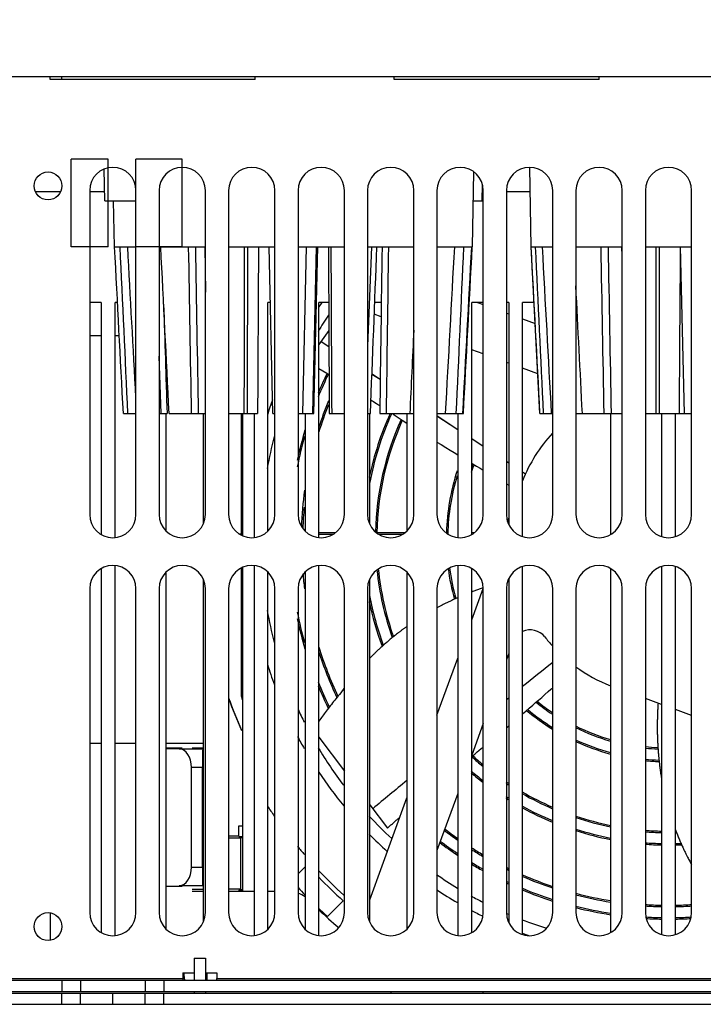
# Model space of a CAD drawing. Header units: millimetres. Extents: x 1117 to 38156, y -1945 to 7303.
# Tile 92 of 256: x 3371 to 3445, y 1123 to 1229. Entities that reach past the tile are written whole.
import ezdxf

# ---------------------------------------------------------------- set-up
doc = ezdxf.new("R2010")
doc.units = ezdxf.units.MM
doc.styles.get("Standard").update_dxf_attribs({"font": 'arial.ttf'})
doc.dimstyles.new('DIMSTYLE_1', dxfattribs={"dimtxt": 4.2, "dimasz": 3.6, "dimexe": 2.5, "dimexo": 0, "dimgap": 1.05, "dimtad": 1, "dimdsep": 46, "dimtxsty": 'Standard', "dimblk": '_FILLED', "dimblk1": '_FILLED', "dimblk2": '_FILLED', "dimcen": 0.09, "dimazin": 2, "dimtp": 0.01, "dimtm": 0.01, "dimtfac": 1, "dimtofl": 0, "dimtmove": 0, "dimatfit": 3, "dimldrblk": '_FILLED', "dimfxl": 0, "dimtolj": 1, "dimarcsym": 0})

# ---------------------------------------------------------------- blocks, each defined once
blk = doc.blocks.new('_FILLED')
at = {"color": 0, "linetype": 'ByBlock'}
blk.add_solid([(0, 0), (-1, 0.167), (-1, -0.167)], dxfattribs=at)
blk = doc.blocks.new('*D31')
at = {"color": 0, "linetype": 'Continuous', "lineweight": -2}
for p, q in [((3474.95, 1332.76), (3306.72, 1332.76)), ((3309.22, 1329.16), (3309.22, 1126.63)), ((3367.64, 1123.03), (3306.72, 1123.03))]:
    blk.add_line(p, q, dxfattribs=at)
at = {"layer": 'Defpoints', "color": 0, "linetype": 'Continuous'}
for p in [(3474.95, 1332.76), (3309.22, 1123.03), (3367.64, 1123.03)]:
    blk.add_point(p, dxfattribs=at)
at = {"color": 0, "linetype": 'Continuous', "lineweight": -2, "xscale": 3.6, "yscale": 3.6, "zscale": 3.6}
for p, rotation in [((3309.22, 1332.76), 90), ((3309.22, 1123.03), 270)]:
    blk.add_blockref('_FILLED', p, dxfattribs=dict(at, rotation=rotation))
at = {"color": 0, "linetype": 'Continuous', "insert": (3294.84, 1203.74), "char_height": 10, "width": 18.5063, "attachment_point": 2, "rotation": 90, "line_spacing_factor": 0.9}
blk.add_mtext('\\A1;209.74', dxfattribs=at)

msp = doc.modelspace()

# ---------------------------------------------------------------- linework, layer by layer
at = {"linetype": 'Continuous'}
for p, q in [((3369.744, 1223.227), (3512.744, 1223.227)), ((3374.494, 1222.927), (3374.494, 1223.227)), ((3375.751, 1222.927), (3375.745, 1223.227)), ((3396.619, 1222.927), (3396.619, 1223.227)), ((3411.619, 1222.927), (3411.619, 1223.227)), ((3433.744, 1222.927), (3433.744, 1223.227)), ((3396.619, 1222.927), (3374.494, 1222.927)), ((3433.744, 1222.927), (3411.619, 1222.927)), ((3376.744, 1204.827), (3376.744, 1214.327)), ((3380.744, 1214.327), (3376.744, 1214.327)), ((3380.744, 1204.827), (3380.744, 1214.327)), ((3383.744, 1204.827), (3383.744, 1214.327)), ((3388.744, 1214.327), (3383.744, 1214.327)), ((3388.744, 1204.827), (3388.744, 1214.327)), ((3380.366, 1209.827), (3380.306, 1213.222)), ((3420.069, 1204.827), (3420.21, 1212.926)), ((3426.418, 1204.827), (3426.268, 1213.428)), ((3421.121, 1209.827), (3421.152, 1211.59)), ((3372.884, 1210.827), (3375.603, 1210.827)), ((3378.744, 1210.927), (3378.744, 1175.927)), ((3378.744, 1210.827), (3380.348, 1210.827)), ((3383.744, 1175.927), (3383.744, 1210.927)), ((3386.244, 1210.927), (3386.244, 1175.927)), ((3391.244, 1175.927), (3391.244, 1210.927)), ((3393.744, 1210.927), (3393.744, 1175.927)), ((3398.744, 1175.927), (3398.744, 1210.927)), ((3401.244, 1210.927), (3401.244, 1175.927)), ((3406.244, 1175.927), (3406.244, 1210.927)), ((3408.744, 1210.927), (3408.744, 1175.927)), ((3413.744, 1175.927), (3413.744, 1210.927)), ((3416.244, 1210.927), (3416.244, 1175.927)), ((3421.139, 1210.827), (3421.244, 1210.827)), ((3421.244, 1175.927), (3421.244, 1210.927)), ((3423.744, 1210.927), (3423.744, 1175.927)), ((3423.744, 1210.827), (3426.313, 1210.827)), ((3428.744, 1175.927), (3428.744, 1210.927)), ((3431.244, 1210.927), (3431.244, 1175.927)), ((3436.244, 1175.927), (3436.244, 1210.927)), ((3438.744, 1210.927), (3438.744, 1175.927)), ((3443.744, 1175.927), (3443.744, 1210.927)), ((3380.366, 1209.827), (3383.744, 1209.827)), ((3381.418, 1204.827), (3381.331, 1209.827)), ((3420.156, 1209.827), (3421.121, 1209.827)), ((3380.744, 1204.827), (3376.744, 1204.827)), ((3381.418, 1204.827), (3383.744, 1204.827)), ((3388.744, 1204.827), (3383.744, 1204.827)), ((3386.244, 1204.827), (3391.244, 1204.827)), ((3391.176, 1204.827), (3391.244, 1199.949)), ((3393.744, 1204.827), (3398.744, 1204.827)), ((3398.538, 1186.827), (3398.113, 1204.827)), ((3401.244, 1204.827), (3406.244, 1204.827)), ((3402.105, 1204.827), (3401.741, 1186.827)), ((3403.215, 1204.827), (3402.79, 1186.827)), ((3402.949, 1186.827), (3403.374, 1204.827)), ((3408.744, 1204.827), (3413.744, 1204.827)), ((3409.164, 1204.827), (3408.744, 1194.103)), ((3416.244, 1204.827), (3420.069, 1204.827)), ((3426.418, 1204.827), (3428.744, 1204.827)), ((3427.361, 1186.827), (3426.418, 1204.827)), ((3431.244, 1204.827), (3436.244, 1204.827)), ((3436.244, 1203.831), (3436.203, 1204.827)), ((3436.244, 1203.831), (3436.203, 1204.827)), ((3438.744, 1204.827), (3443.744, 1204.827)), ((3442.979, 1186.827), (3442.527, 1204.827)), ((3379.994, 1198.827), (3378.744, 1198.827)), ((3379.994, 1198.827), (3379.994, 1173.762)), ((3381.494, 1173.46), (3381.494, 1198.827)), ((3381.75, 1198.827), (3381.494, 1198.827)), ((3397.994, 1174.146), (3397.994, 1198.827)), ((3398.255, 1198.827), (3397.994, 1198.827)), ((3403.494, 1173.46), (3403.494, 1198.827)), ((3404.551, 1198.827), (3403.494, 1198.827)), ((3410.228, 1198.827), (3409.528, 1198.827)), ((3419.994, 1173.762), (3419.994, 1198.827)), ((3421.244, 1198.827), (3419.994, 1198.827)), ((3420.613, 1198.827), (3421.244, 1198.598)), ((3423.994, 1198.827), (3423.744, 1198.827)), ((3423.994, 1198.827), (3423.994, 1174.882)), ((3426.733, 1198.827), (3425.494, 1198.827)), ((3425.494, 1173.555), (3425.494, 1198.827)), ((3410.207, 1197.294), (3409.479, 1197.559)), ((3423.744, 1197.688), (3423.994, 1197.597)), ((3425.494, 1197.051), (3426.852, 1196.556)), ((3404.566, 1195.815), (3403.494, 1194.283)), ((3379.994, 1195.227), (3378.744, 1195.227)), ((3381.942, 1195.227), (3381.494, 1195.227)), ((3403.726, 1194.614), (3404.577, 1194.075)), ((3403.726, 1194.614), (3404.575, 1194.072)), ((3386.994, 1190.278), (3386.994, 1193.411)), ((3421.244, 1193.277), (3419.994, 1193.732)), ((3386.456, 1186.827), (3386.244, 1193.03)), ((3423.994, 1192.276), (3423.744, 1192.367)), ((3403.494, 1191.705), (3403.908, 1191.458)), ((3403.908, 1191.458), (3404.363, 1191.186)), ((3427.136, 1191.132), (3425.494, 1191.73)), ((3409.225, 1191.105), (3410.112, 1190.539)), ((3409.228, 1191.11), (3410.114, 1190.542)), ((3409.116, 1188.306), (3409.261, 1188.214)), ((3409.261, 1188.214), (3409.398, 1188.126)), ((3409.398, 1188.126), (3409.551, 1188.027)), ((3409.551, 1188.027), (3409.706, 1187.927)), ((3409.706, 1187.927), (3409.94, 1187.776)), ((3409.94, 1187.776), (3410.073, 1187.69)), ((3382.389, 1186.827), (3383.744, 1186.827)), ((3386.244, 1186.827), (3387.102, 1186.827)), ((3386.994, 1174.146), (3386.994, 1186.827)), ((3387.324, 1186.827), (3391.244, 1186.827)), ((3390.994, 1186.827), (3390.994, 1174.882)), ((3393.744, 1186.827), (3396.875, 1186.827)), ((3395.086, 1186.827), (3395.086, 1173.82)), ((3395.244, 1186.827), (3395.244, 1173.659)), ((3396.494, 1186.827), (3396.494, 1173.46)), ((3398.538, 1186.827), (3398.744, 1186.827)), ((3401.244, 1186.827), (3402.949, 1186.827)), ((3401.994, 1186.827), (3401.994, 1174.146)), ((3404.612, 1186.827), (3406.244, 1186.827)), ((3408.744, 1186.827), (3409.058, 1186.827)), ((3408.994, 1174.882), (3408.994, 1186.827)), ((3410.061, 1186.827), (3413.744, 1186.827)), ((3411.502, 1186.764), (3411.634, 1186.679)), ((3411.634, 1186.679), (3411.934, 1186.485)), ((3411.934, 1186.485), (3412.487, 1186.13)), ((3412.487, 1186.13), (3412.994, 1185.805)), ((3412.994, 1186.827), (3412.994, 1174.146)), ((3416.244, 1186.827), (3419.099, 1186.827)), ((3416.247, 1186.583), (3418.494, 1185.121)), ((3418.494, 1186.827), (3418.494, 1173.46)), ((3427.361, 1186.827), (3428.744, 1186.827)), ((3431.244, 1186.827), (3436.244, 1186.827)), ((3434.994, 1186.827), (3434.994, 1173.762)), ((3438.744, 1186.827), (3443.744, 1186.827)), ((3440.494, 1186.827), (3440.494, 1173.555)), ((3441.994, 1173.555), (3441.994, 1186.827)), ((3416.244, 1183.756), (3416.693, 1183.477)), ((3419.994, 1184.136), (3421.244, 1183.315)), ((3419.996, 1184.14), (3421.247, 1183.321)), ((3416.693, 1183.477), (3417.183, 1183.174)), ((3417.183, 1183.174), (3417.652, 1182.886)), ((3417.652, 1182.886), (3418.089, 1182.618)), ((3418.089, 1182.618), (3418.494, 1182.371)), ((3423.744, 1181.674), (3423.994, 1181.51)), ((3423.747, 1181.679), (3423.996, 1181.514)), ((3419.994, 1181.463), (3420.144, 1181.373)), ((3420.144, 1181.373), (3420.514, 1181.151)), ((3420.514, 1181.151), (3420.899, 1180.921)), ((3420.899, 1180.921), (3421.244, 1180.716)), ((3425.494, 1180.526), (3425.797, 1180.326)), ((3425.494, 1180.525), (3425.797, 1180.326)), ((3423.744, 1179.243), (3423.994, 1179.097)), ((3423.866, 1175.189), (3423.994, 1175.538)), ((3395.244, 1173.82), (3394.918, 1173.82)), ((3395.086, 1173.82), (3395.244, 1173.977)), ((3395.134, 1173.715), (3395.109, 1173.715)), ((3395.134, 1173.715), (3395.244, 1173.77)), ((3403.494, 1173.977), (3405.274, 1173.977)), ((3403.494, 1173.82), (3405.069, 1173.82)), ((3409.752, 1173.977), (3409.735, 1173.96)), ((3409.752, 1173.977), (3412.774, 1173.977)), ((3409.918, 1173.82), (3412.569, 1173.82)), ((3417.213, 1173.977), (3417.255, 1173.977)), ((3419.994, 1173.977), (3420.274, 1173.977)), ((3419.994, 1173.82), (3420.069, 1173.82)), ((3379.994, 1170.092), (3379.994, 1130.762)), ((3381.494, 1130.46), (3381.494, 1170.394)), ((3395.086, 1170.13), (3395.086, 1156.317)), ((3395.244, 1170.196), (3395.244, 1135.227)), ((3396.494, 1170.394), (3396.494, 1130.46)), ((3403.494, 1130.46), (3403.494, 1170.394)), ((3418.494, 1170.394), (3418.494, 1130.46)), ((3419.994, 1130.762), (3419.994, 1170.092)), ((3425.494, 1130.555), (3425.494, 1170.299)), ((3434.994, 1170.092), (3434.994, 1130.762)), ((3440.494, 1170.299), (3440.494, 1130.555)), ((3441.994, 1130.555), (3441.994, 1170.299)), ((3386.994, 1131.146), (3386.994, 1169.709)), ((3390.994, 1168.972), (3390.994, 1131.882)), ((3397.994, 1131.146), (3397.994, 1169.709)), ((3401.994, 1169.709), (3401.994, 1131.146)), ((3408.994, 1131.882), (3408.994, 1168.972)), ((3412.994, 1169.709), (3412.994, 1131.146)), ((3423.994, 1168.972), (3423.994, 1131.882)), ((3378.744, 1167.927), (3378.744, 1132.927)), ((3383.744, 1132.927), (3383.744, 1167.927)), ((3386.244, 1167.927), (3386.244, 1132.927)), ((3391.244, 1132.927), (3391.244, 1167.927)), ((3393.744, 1167.927), (3393.744, 1132.927)), ((3398.744, 1132.927), (3398.744, 1167.927)), ((3401.244, 1167.927), (3401.244, 1132.927)), ((3406.244, 1132.927), (3406.244, 1167.927)), ((3408.744, 1167.927), (3408.744, 1132.927)), ((3413.744, 1132.927), (3413.744, 1167.927)), ((3416.244, 1167.927), (3416.244, 1132.927)), ((3419.994, 1164.548), (3421.226, 1167.934)), ((3421.126, 1167.964), (3421.022, 1167.928)), ((3421.234, 1168.001), (3421.126, 1167.964)), ((3421.244, 1132.927), (3421.244, 1167.927)), ((3423.744, 1167.927), (3423.744, 1132.927)), ((3428.744, 1132.927), (3428.744, 1167.927)), ((3431.244, 1167.927), (3431.244, 1132.927)), ((3436.244, 1132.927), (3436.244, 1167.927)), ((3438.744, 1167.927), (3438.744, 1132.927)), ((3443.744, 1132.927), (3443.744, 1167.927)), ((3418.494, 1166.943), (3418.374, 1166.891)), ((3412.994, 1163.838), (3412.91, 1163.778)), ((3411.202, 1162.454), (3411.111, 1162.379)), ((3411.293, 1162.53), (3411.202, 1162.454)), ((3411.385, 1162.607), (3411.293, 1162.53)), ((3411.479, 1162.683), (3411.385, 1162.607)), ((3411.574, 1162.76), (3411.479, 1162.683)), ((3411.669, 1162.837), (3411.574, 1162.76)), ((3411.767, 1162.915), (3411.669, 1162.837)), ((3411.865, 1162.992), (3411.767, 1162.915)), ((3411.964, 1163.07), (3411.865, 1162.992)), ((3409.97, 1161.365), (3409.897, 1161.297)), ((3410.044, 1161.434), (3409.97, 1161.365)), ((3410.119, 1161.503), (3410.044, 1161.434)), ((3410.195, 1161.574), (3410.119, 1161.503)), ((3410.273, 1161.644), (3410.195, 1161.574)), ((3410.351, 1161.716), (3410.273, 1161.644)), ((3410.431, 1161.787), (3410.351, 1161.716)), ((3410.512, 1161.86), (3410.431, 1161.787)), ((3410.594, 1161.933), (3410.512, 1161.86)), ((3410.678, 1162.006), (3410.594, 1161.933)), ((3410.762, 1162.08), (3410.678, 1162.006)), ((3410.848, 1162.154), (3410.762, 1162.08)), ((3410.934, 1162.228), (3410.848, 1162.154)), ((3411.022, 1162.303), (3410.934, 1162.228)), ((3411.111, 1162.379), (3411.022, 1162.303)), ((3409.072, 1160.489), (3408.994, 1160.409)), ((3409.163, 1160.581), (3409.072, 1160.489)), ((3409.256, 1160.675), (3409.163, 1160.581)), ((3409.352, 1160.77), (3409.256, 1160.675)), ((3409.416, 1160.834), (3409.352, 1160.77)), ((3409.482, 1160.898), (3409.416, 1160.834)), ((3409.549, 1160.963), (3409.482, 1160.898)), ((3409.616, 1161.029), (3409.549, 1160.963)), ((3409.685, 1161.095), (3409.616, 1161.029)), ((3409.754, 1161.161), (3409.685, 1161.095)), ((3409.825, 1161.229), (3409.754, 1161.161)), ((3409.897, 1161.297), (3409.825, 1161.229)), ((3416.244, 1154.245), (3418.494, 1160.427)), ((3423.994, 1160.919), (3423.744, 1160.232)), ((3406.229, 1157.159), (3406.096, 1156.98)), ((3406.244, 1157.179), (3406.229, 1157.159)), ((3428.542, 1157.049), (3428.744, 1157.227)), ((3395.086, 1156.317), (3395.244, 1156.345)), ((3405.332, 1156.034), (3405.2, 1155.872)), ((3405.461, 1156.19), (3405.332, 1156.034)), ((3405.585, 1156.34), (3405.461, 1156.19)), ((3405.721, 1156.502), (3405.585, 1156.34)), ((3405.863, 1156.67), (3405.721, 1156.502)), ((3405.904, 1156.718), (3405.872, 1156.68)), ((3405.887, 1156.699), (3405.88, 1156.689)), ((3405.905, 1156.722), (3405.887, 1156.699)), ((3405.933, 1156.761), (3405.905, 1156.722)), ((3406.017, 1156.873), (3405.933, 1156.761)), ((3406.039, 1156.903), (3406.017, 1156.873)), ((3406.096, 1156.98), (3406.073, 1156.949)), ((3423.741, 1155.943), (3423.991, 1156.144)), ((3423.744, 1155.941), (3423.994, 1156.141)), ((3427.219, 1155.889), (3427.553, 1156.181)), ((3427.553, 1156.181), (3427.901, 1156.485)), ((3427.901, 1156.485), (3428.262, 1156.802)), ((3428.262, 1156.802), (3428.542, 1157.049)), ((3440.494, 1155.409), (3438.744, 1156.046)), ((3404.516, 1155.002), (3404.394, 1154.843)), ((3404.633, 1155.154), (3404.516, 1155.002)), ((3404.745, 1155.299), (3404.633, 1155.154)), ((3404.837, 1155.416), (3404.745, 1155.299)), ((3404.961, 1155.573), (3404.837, 1155.416)), ((3405.082, 1155.725), (3404.961, 1155.573)), ((3405.2, 1155.872), (3405.082, 1155.725)), ((3425.848, 1154.701), (3426.21, 1155.013)), ((3426.21, 1155.013), (3426.586, 1155.338)), ((3426.586, 1155.338), (3426.897, 1155.609)), ((3426.897, 1155.609), (3427.219, 1155.889)), ((3440.117, 1155.546), (3440.108, 1155.413)), ((3403.786, 1154.022), (3403.689, 1153.886)), ((3403.882, 1154.155), (3403.786, 1154.022)), ((3403.976, 1154.283), (3403.882, 1154.155)), ((3404.069, 1154.408), (3403.976, 1154.283)), ((3404.181, 1154.559), (3404.069, 1154.408)), ((3404.289, 1154.704), (3404.181, 1154.559)), ((3404.394, 1154.843), (3404.289, 1154.704)), ((3425.494, 1154.396), (3425.848, 1154.701)), ((3443.744, 1154.226), (3441.994, 1154.863)), ((3403.589, 1153.747), (3403.494, 1153.611)), ((3403.689, 1153.886), (3403.589, 1153.747)), ((3421.244, 1153.363), (3419.994, 1149.929)), ((3423.744, 1152.906), (3423.994, 1153.117)), ((3403.494, 1151.873), (3406.244, 1148.223)), ((3378.744, 1151.227), (3379.994, 1151.227)), ((3381.494, 1151.227), (3383.744, 1151.227)), ((3386.994, 1151.227), (3390.994, 1151.227)), ((3387.946, 1150.699), (3387.146, 1150.699)), ((3387.146, 1150.699), (3387.146, 1150.69)), ((3388.746, 1150.704), (3387.946, 1150.704)), ((3387.946, 1150.704), (3387.946, 1150.699)), ((3389.794, 1150.727), (3390.994, 1150.727)), ((3421.031, 1150.641), (3421.244, 1150.817)), ((3387.146, 1150.69), (3386.994, 1150.69)), ((3386.994, 1150.656), (3388.41, 1150.62)), ((3388.41, 1150.62), (3390.951, 1150.62)), ((3390.994, 1150.673), (3390.951, 1150.62)), ((3419.994, 1149.789), (3420.086, 1149.865)), ((3420.086, 1149.865), (3420.218, 1149.973)), ((3420.218, 1149.973), (3420.318, 1150.055)), ((3420.318, 1150.055), (3420.454, 1150.167)), ((3420.454, 1150.167), (3420.593, 1150.281)), ((3420.593, 1150.281), (3420.77, 1150.427)), ((3420.77, 1150.427), (3421.031, 1150.641)), ((3390.924, 1148.62), (3389.746, 1148.62)), ((3389.746, 1137.834), (3389.746, 1148.62)), ((3390.924, 1137.834), (3390.924, 1148.62)), ((3418.494, 1145.808), (3416.244, 1139.626)), ((3408.994, 1134.326), (3412.994, 1145.316)), ((3408.994, 1144.574), (3410.89, 1142.057)), ((3394.844, 1142.318), (3395.244, 1142.318)), ((3394.844, 1141.136), (3394.844, 1142.318)), ((3410.983, 1142.138), (3411.057, 1142.204)), ((3411.278, 1142.398), (3411.351, 1142.462)), ((3411.46, 1142.557), (3411.532, 1142.62)), ((3411.851, 1142.9), (3411.921, 1142.962)), ((3393.744, 1141.227), (3394.844, 1141.227)), ((3394.844, 1141.136), (3395.244, 1141.136)), ((3441.994, 1141.87), (3442.03, 1141.775)), ((3442.03, 1141.775), (3442.074, 1141.661)), ((3442.074, 1141.661), (3442.118, 1141.548)), ((3442.118, 1141.548), (3442.162, 1141.437)), ((3442.162, 1141.437), (3442.206, 1141.326)), ((3442.206, 1141.326), (3442.25, 1141.217)), ((3442.25, 1141.217), (3442.294, 1141.109)), ((3393.744, 1141), (3395.044, 1141)), ((3395.244, 1141.011), (3395.044, 1141)), ((3395.044, 1141), (3395.044, 1135.454)), ((3442.294, 1141.109), (3442.338, 1141.003)), ((3442.338, 1141.003), (3442.382, 1140.897)), ((3442.382, 1140.897), (3442.426, 1140.793)), ((3442.426, 1140.793), (3442.47, 1140.69)), ((3442.47, 1140.69), (3442.514, 1140.588)), ((3442.514, 1140.588), (3442.558, 1140.487)), ((3442.558, 1140.487), (3442.602, 1140.388)), ((3442.602, 1140.388), (3442.645, 1140.29)), ((3442.645, 1140.29), (3442.689, 1140.193)), ((3442.689, 1140.193), (3442.732, 1140.097)), ((3442.732, 1140.097), (3442.775, 1140.003)), ((3442.775, 1140.003), (3442.818, 1139.91)), ((3442.818, 1139.91), (3442.861, 1139.818)), ((3442.861, 1139.818), (3442.904, 1139.728)), ((3442.904, 1139.728), (3442.946, 1139.639)), ((3442.946, 1139.639), (3442.988, 1139.551)), ((3442.988, 1139.551), (3443.03, 1139.464)), ((3443.03, 1139.464), (3443.072, 1139.378)), ((3443.072, 1139.378), (3443.113, 1139.294)), ((3443.113, 1139.294), (3443.154, 1139.21)), ((3443.154, 1139.21), (3443.195, 1139.128)), ((3443.195, 1139.128), (3443.236, 1139.046)), ((3443.236, 1139.046), (3443.297, 1138.927)), ((3443.297, 1138.927), (3443.357, 1138.809)), ((3443.357, 1138.809), (3443.417, 1138.694)), ((3443.417, 1138.694), (3443.476, 1138.581)), ((3443.476, 1138.581), (3443.534, 1138.471)), ((3443.534, 1138.471), (3443.592, 1138.363)), ((3443.592, 1138.363), (3443.649, 1138.257)), ((3443.649, 1138.257), (3443.705, 1138.153)), ((3443.705, 1138.153), (3443.744, 1138.083)), ((3389.746, 1137.834), (3390.924, 1137.834)), ((3401.994, 1137.866), (3401.244, 1137.116)), ((3386.994, 1135.798), (3388.41, 1135.834)), ((3390.951, 1135.834), (3388.41, 1135.834)), ((3390.994, 1135.781), (3390.951, 1135.834)), ((3387.146, 1135.764), (3386.994, 1135.764)), ((3387.146, 1135.755), (3387.146, 1135.764)), ((3387.946, 1135.755), (3387.146, 1135.755)), ((3387.946, 1135.75), (3387.946, 1135.755)), ((3388.746, 1135.75), (3387.946, 1135.75)), ((3389.794, 1135.465), (3390.994, 1135.465)), ((3390.994, 1135.227), (3389.794, 1135.227)), ((3395.044, 1135.454), (3393.744, 1135.454)), ((3396.494, 1135.227), (3393.744, 1135.227)), ((3395.244, 1135.318), (3394.844, 1135.318)), ((3394.844, 1135.227), (3394.844, 1135.318)), ((3395.044, 1135.454), (3395.244, 1135.444)), ((3398.744, 1135.227), (3397.994, 1135.227)), ((3404.419, 1132.513), (3406.116, 1134.21)), ((3374.494, 1132.903), (3374.494, 1129.949)), ((3390.044, 1128.027), (3391.244, 1128.027)), ((3390.044, 1128.027), (3390.044, 1125.627)), ((3391.244, 1128.027), (3391.244, 1125.627)), ((3388.797, 1126.427), (3390.044, 1126.427)), ((3388.797, 1126.427), (3388.797, 1125.827)), ((3388.941, 1126.028), (3388.941, 1126.427)), ((3391.244, 1126.427), (3392.49, 1126.427)), ((3391.405, 1126.427), (3391.405, 1125.627)), ((3392.49, 1126.427), (3392.49, 1125.827)), ((3367.494, 1125.827), (3388.797, 1125.827)), ((3368.994, 1125.627), (3514.994, 1125.627)), ((3375.744, 1125.627), (3375.744, 1124.427)), ((3377.744, 1125.627), (3377.744, 1124.427)), ((3384.744, 1125.627), (3384.744, 1124.427)), ((3386.744, 1125.627), (3386.744, 1124.427)), ((3392.49, 1125.827), (3489.997, 1125.827)), ((3367.644, 1124.227), (3514.844, 1124.227)), ((3368.994, 1124.427), (3513.494, 1124.427)), ((3375.744, 1123.027), (3375.744, 1124.227)), ((3377.744, 1123.027), (3377.744, 1124.227)), ((3381.244, 1123.027), (3381.244, 1124.227)), ((3384.744, 1123.027), (3384.744, 1124.227)), ((3386.744, 1123.027), (3386.744, 1124.227)), ((3390.044, 1124.427), (3390.044, 1124.227)), ((3391.244, 1124.427), (3391.244, 1124.227)), ((3411.244, 1124.427), (3411.244, 1124.227)), ((3421.244, 1124.227), (3421.244, 1124.427)), ((3367.644, 1123.027), (3514.844, 1123.027))]:
    msp.add_line(p, q, dxfattribs=at)
for points in [[(3421.244, 1198.759), (3421.221, 1198.773), (3421.13, 1198.827)], [(3404.363, 1191.186), (3404.584, 1191.053), (3404.591, 1191.05)], [(3416.244, 1186.578), (3418.377, 1185.197), (3418.494, 1185.121)], [(3421.022, 1167.928), (3420.919, 1167.893), (3420.817, 1167.857), (3420.715, 1167.821), (3420.615, 1167.785), (3420.514, 1167.749), (3420.415, 1167.713), (3420.316, 1167.676), (3420.217, 1167.64), (3420.12, 1167.603), (3419.994, 1167.556)], [(3418.374, 1166.891), (3418.288, 1166.852), (3418.202, 1166.814), (3418.117, 1166.776), (3418.033, 1166.737), (3417.948, 1166.699), (3417.865, 1166.66), (3417.782, 1166.621), (3417.699, 1166.583), (3417.617, 1166.544), (3417.535, 1166.505), (3417.454, 1166.466), (3417.373, 1166.427), (3417.293, 1166.388), (3417.213, 1166.349), (3417.134, 1166.31), (3417.055, 1166.271), (3416.977, 1166.232), (3416.899, 1166.193), (3416.822, 1166.154), (3416.745, 1166.115), (3416.668, 1166.075), (3416.592, 1166.036), (3416.517, 1165.997), (3416.442, 1165.957), (3416.367, 1165.918), (3416.293, 1165.878), (3416.244, 1165.852)], [(3412.91, 1163.778), (3412.855, 1163.739), (3412.8, 1163.699), (3412.746, 1163.66), (3412.691, 1163.62), (3412.638, 1163.581), (3412.584, 1163.541), (3412.531, 1163.502), (3412.478, 1163.462), (3412.425, 1163.423), (3412.373, 1163.384), (3412.321, 1163.344), (3412.269, 1163.305), (3412.217, 1163.266), (3412.166, 1163.227), (3412.115, 1163.187), (3412.064, 1163.148), (3411.964, 1163.07)], [(3405.988, 1156.817), (3405.978, 1156.805), (3405.863, 1156.67)], [(3406.073, 1156.949), (3406.062, 1156.934), (3406.051, 1156.919), (3406.039, 1156.903)], [(3440.108, 1155.413), (3440.1, 1155.287), (3440.093, 1155.162), (3440.086, 1155.037), (3440.079, 1154.913), (3440.073, 1154.79), (3440.067, 1154.668), (3440.062, 1154.546), (3440.057, 1154.425), (3440.052, 1154.305), (3440.048, 1154.185), (3440.044, 1154.066), (3440.041, 1153.947), (3440.038, 1153.83), (3440.036, 1153.713), (3440.034, 1153.596), (3440.032, 1153.481), (3440.031, 1153.365), (3440.03, 1153.251), (3440.029, 1153.137), (3440.029, 1153.024), (3440.029, 1152.911), (3440.029, 1152.8), (3440.03, 1152.688), (3440.031, 1152.578), (3440.032, 1152.468), (3440.034, 1152.358), (3440.036, 1152.249), (3440.039, 1152.141), (3440.041, 1152.033), (3440.045, 1151.926), (3440.048, 1151.82), (3440.052, 1151.714), (3440.056, 1151.608), (3440.06, 1151.503), (3440.064, 1151.399), (3440.069, 1151.296), (3440.074, 1151.192), (3440.08, 1151.09), (3440.086, 1150.988), (3440.092, 1150.886), (3440.098, 1150.785), (3440.104, 1150.685), (3440.111, 1150.585), (3440.118, 1150.485), (3440.126, 1150.386), (3440.133, 1150.288), (3440.141, 1150.19), (3440.149, 1150.093), (3440.158, 1149.996), (3440.166, 1149.9), (3440.175, 1149.804), (3440.184, 1149.708), (3440.193, 1149.614), (3440.203, 1149.519), (3440.213, 1149.425), (3440.223, 1149.332), (3440.233, 1149.239), (3440.243, 1149.147), (3440.254, 1149.055), (3440.265, 1148.963), (3440.276, 1148.872), (3440.287, 1148.782), (3440.299, 1148.692), (3440.31, 1148.602), (3440.322, 1148.513), (3440.334, 1148.424), (3440.346, 1148.336), (3440.359, 1148.248), (3440.372, 1148.16), (3440.384, 1148.073), (3440.397, 1147.987), (3440.411, 1147.9), (3440.424, 1147.815), (3440.438, 1147.73), (3440.451, 1147.645), (3440.465, 1147.56), (3440.479, 1147.476), (3440.494, 1147.392)], [(3411.057, 1142.204), (3411.131, 1142.269), (3411.168, 1142.301)], [(3411.168, 1142.301), (3411.242, 1142.365), (3411.278, 1142.398)], [(3411.351, 1142.462), (3411.424, 1142.525), (3411.46, 1142.557)], [(3411.532, 1142.62), (3411.603, 1142.683), (3411.639, 1142.714)], [(3411.639, 1142.714), (3411.71, 1142.777), (3411.746, 1142.808)], [(3411.746, 1142.808), (3411.816, 1142.869), (3411.851, 1142.9)], [(3411.921, 1142.962), (3411.991, 1143.023), (3412.026, 1143.053)], [(3412.026, 1143.053), (3412.095, 1143.114), (3412.129, 1143.144)], [(3412.129, 1143.144), (3412.198, 1143.204), (3412.232, 1143.234), (3412.237, 1143.238)], [(3410.89, 1142.057), (3410.946, 1142.106), (3410.983, 1142.138)]]:
    msp.add_lwpolyline(points, dxfattribs=at)
for centre in [(3374.244, 1211.427), (3374.244, 1131.427)]:
    msp.add_circle(centre, 1.5, dxfattribs=at)
for centre, radius, start, end in [((3381.244, 1210.927), 2.5, 0, 180), ((3388.744, 1210.927), 2.5, 0, 180), ((3396.244, 1210.927), 2.5, 0, 180), ((3403.744, 1210.927), 2.5, 0, 180), ((3411.244, 1210.927), 2.5, 0, 180), ((3418.744, 1210.927), 2.5, 0, 180), ((3426.244, 1210.927), 2.5, 0, 180), ((3433.744, 1210.927), 2.5, 0, 180), ((3441.244, 1210.927), 2.5, 0, 180), ((3441.244, 1173.227), 45.355, 145.60781, 146.34375), ((3441.244, 1173.227), 44, 146.55669, 149.27109), ((3441.244, 1173.227), 41, 154.04397, 157.30745), ((3441.244, 1173.227), 40.843, 154.06338, 157.8716), ((3441.244, 1173.227), 45.355, 160.5739, 162.71316), ((3441.244, 1173.227), 39.657, 157.80711, 162.31029), ((3441.244, 1173.227), 39.5, 158.3887, 162.89037), ((3441.244, 1173.227), 33, 155.63398, 168.24919), ((3441.244, 1173.227), 32.843, 155.62747, 169.3804), ((3441.244, 1173.227), 31.657, 155.81982, 178.49927), ((3441.244, 1173.227), 31.5, 155.86273, 178.63569), ((3441.244, 1173.227), 41, 163.26911, 167.91784), ((3441.244, 1173.227), 17, 137.4103, 158.12574), ((3441.244, 1173.227), 44, 165.36726, 169.96567), ((3441.244, 1173.227), 40.843, 164.17613, 168.90115), ((3441.244, 1173.227), 24, 161.94509, 178.20922), ((3441.244, 1173.227), 22.5, 158.94252, 161.23912), ((3441.244, 1173.227), 22.657, 158.8765, 159.84938), ((3441.244, 1173.227), 23.843, 163.23359, 178.57537), ((3441.244, 1173.227), 39.657, 172.28473, 178.03906), ((3441.244, 1173.227), 39.5, 174.92327, 178.28733), ((3381.244, 1175.927), 2.5, 180, 0), ((3388.744, 1175.927), 2.5, 180, 0), ((3396.244, 1175.927), 2.5, 180, 0), ((3403.744, 1175.927), 2.5, 180, 0), ((3411.244, 1175.927), 2.5, 180, 0), ((3418.744, 1175.927), 2.5, 180, 0), ((3426.244, 1175.927), 2.5, 180, 0), ((3433.744, 1175.927), 2.5, 180, 0), ((3441.244, 1175.927), 2.5, 180, 0), ((3466.605, 1221.808), 68.726, 224.10455, 224.2527), ((3381.244, 1167.927), 2.5, 0, 180), ((3388.744, 1167.927), 2.5, 0, 180), ((3396.244, 1167.927), 2.5, 0, 180), ((3403.744, 1167.927), 2.5, 0, 180), ((3411.244, 1167.927), 2.5, 0, 180), ((3441.244, 1173.227), 31.657, 185.91913, 199.53753), ((3441.244, 1173.227), 31.5, 185.74449, 199.44183), ((3418.744, 1167.927), 2.5, 0, 180), ((3441.244, 1173.227), 24, 187.51029, 195.55472), ((3441.244, 1173.227), 23.843, 187.40823, 195.49764), ((3426.244, 1167.927), 2.5, 0, 180), ((3433.744, 1167.927), 2.5, 0, 180), ((3441.244, 1167.927), 2.5, 0, 180), ((3441.244, 1173.227), 39.657, 185.36083, 187.71519), ((3441.244, 1173.227), 32.843, 190.6196, 200.31195), ((3441.244, 1173.227), 33, 191.75081, 200.42098), ((3441.244, 1173.227), 44, 190.03433, 194.63274), ((3441.244, 1173.227), 41, 192.08216, 196.73083), ((3441.244, 1173.227), 40.843, 191.09884, 195.82392), ((3426.321, 1161.466), 2, 38.24314, 114.74334), ((3441.244, 1173.227), 17, 218.24314, 222.52779), ((3441.244, 1173.227), 39.5, 197.10959, 205.36184), ((3441.244, 1173.227), 39.657, 197.68974, 205.46169), ((3441.244, 1173.227), 45.355, 197.28684, 200.22161), ((4291.898, 77.925), 1384.131, 128.580158, 128.752574), ((3441.244, 1173.227), 17, 233.96012, 248.38451), ((3441.244, 1173.227), 40.843, 202.12842, 206.24536), ((3441.244, 1173.227), 41, 202.69253, 206.35285), ((3441.244, 1173.227), 50.483, 199.79348, 204.05073), ((3441.244, 1173.227), 50.5, 199.84844, 204.09658), ((3441.244, 1173.227), 49.157, 200.12048, 200.57989), ((3441.244, 1173.227), 22.657, 230.88649, 236.3983), ((3441.244, 1173.227), 22.5, 230.95716, 236.13103), ((3441.244, 1173.227), 44, 204.6102, 206.64977), ((3441.244, 1173.227), 24, 230.31543, 238.57343), ((3441.244, 1173.227), 23.843, 230.37933, 238.32659), ((3441.244, 1173.227), 22.657, 243.70958, 253.92744), ((3441.244, 1173.227), 22.5, 243.51364, 253.81323), ((3441.244, 1173.227), 45.355, 207.95928, 209.85827), ((3441.244, 1173.227), 44, 210.72891, 217.10975), ((3441.244, 1173.227), 23.843, 245.10917, 254.74757), ((3441.244, 1173.227), 24, 245.28734, 254.85232), ((3441.244, 1173.227), 22.5, 263.57923, 267.06549), ((3441.244, 1173.227), 22.657, 263.62383, 267.10612), ((3441.244, 1173.227), 31.657, 227.81915, 230.69411), ((3441.244, 1173.227), 31.5, 227.86185, 230.45783), ((3441.244, 1173.227), 23.843, 263.94021, 267.50218), ((3441.244, 1173.227), 24, 263.98003, 267.5682), ((3441.244, 1173.227), 45.355, 213.65625, 219.38054), ((3441.244, 1173.227), 32.843, 229.53932, 232.41756), ((3441.244, 1173.227), 33, 229.77455, 232.6394), ((4240.232, 141.469), 1302.233, 129.438517, 129.648453), ((3441.244, 1173.227), 31.657, 236.34761, 236.88135), ((3441.244, 1173.227), 31.5, 236.16071, 236.69755), ((3441.244, 1173.227), 32.843, 237.69658, 238.21139), ((3441.244, 1173.227), 31.5, 239.92071, 246.54715), ((3441.244, 1173.227), 31.657, 240.08558, 246.6696), ((3441.244, 1173.227), 52, 213.5968, 215.05792), ((3441.244, 1173.227), 33, 237.86932, 238.38213), ((3441.244, 1173.227), 32.843, 241.29774, 247.55957), ((3441.244, 1173.227), 44, 222.75771, 227.2258), ((3441.244, 1173.227), 33, 241.45564, 247.67444), ((3441.244, 1173.227), 31.5, 251.48216, 258.53723), ((3441.244, 1173.227), 31.657, 251.57928, 258.59282), ((3441.244, 1173.227), 45.355, 224.55626, 227.96632), ((3441.244, 1173.227), 39.657, 232.34307, 234.91709), ((3441.244, 1173.227), 39.5, 232.27105, 234.75508), ((3441.244, 1173.227), 33, 252.33527, 259.07041), ((3441.244, 1173.227), 32.843, 252.25245, 259.01406), ((3441.244, 1173.227), 31.657, 265.4408, 268.63856), ((3441.244, 1173.227), 31.5, 265.41875, 268.63569), ((3441.244, 1173.227), 31.5, 271.36431, 271.45507), ((3441.244, 1173.227), 31.657, 271.36144, 271.55141), ((3441.244, 1173.227), 52, 219.62195, 220.88244), ((3441.244, 1173.227), 41, 232.93853, 236.26744), ((3441.244, 1173.227), 40.843, 232.87046, 236.11182), ((3441.244, 1173.227), 32.843, 265.60507, 268.68772), ((3441.244, 1173.227), 33, 265.62674, 268.69771), ((3441.244, 1173.227), 33, 271.30229, 272.44082), ((3441.244, 1173.227), 32.843, 271.31228, 272.33048), ((3441.244, 1173.227), 39.657, 237.57627, 239.64124), ((3441.244, 1173.227), 39.5, 237.43448, 239.50914), ((3441.244, 1173.227), 41, 238.72426, 240.72563), ((3441.244, 1173.227), 40.843, 238.59458, 240.60183), ((3441.244, 1173.227), 52, 223.40266, 227.60329), ((3441.244, 1173.227), 44, 235.29991, 238.81437), ((3441.244, 1173.227), 39.5, 243.6648, 244.07957), ((3441.244, 1173.227), 39.657, 243.77712, 244.18989), ((3441.244, 1173.227), 39.5, 246.4634, 251.524), ((3441.244, 1173.227), 52.5, 224.02366, 228.00258), ((3441.244, 1173.227), 40.843, 244.61516, 245.01527), ((3441.244, 1173.227), 41, 244.72576, 245.11446), ((3441.244, 1173.227), 39.657, 246.56219, 251.59861), ((3441.244, 1173.227), 54.897, 223.21933, 224.35421), ((3400.219, 1132.227), 3, 53.43571, 69.87237), ((3441.244, 1173.227), 45.355, 236.54021, 239.82308), ((3441.244, 1173.227), 41, 247.36014, 252.23431), ((3441.244, 1173.227), 40.843, 247.27014, 252.15971), ((3441.244, 1173.227), 39.5, 255.30418, 260.89568), ((3441.244, 1173.227), 39.657, 255.36419, 260.93034), ((3441.244, 1173.227), 44, 241.04175, 242.8979), ((3441.244, 1173.227), 39.5, 266.35151, 268.91204), ((3441.244, 1173.227), 39.5, 271.08796, 273.64849), ((3381.244, 1132.927), 2.5, 180, 0), ((3388.744, 1132.927), 2.5, 180, 0), ((3396.244, 1132.927), 2.5, 180, 0), ((3403.744, 1132.927), 2.5, 180, 0), ((3441.244, 1173.227), 55, 226.63966, 229.64455), ((3441.244, 1173.227), 54.897, 226.54883, 227.87137), ((3411.244, 1132.927), 2.5, 180, 0), ((3418.744, 1132.927), 2.5, 180, 0), ((3441.244, 1173.227), 45.355, 242.01166, 243.76228), ((3441.244, 1173.227), 44, 246.53068, 246.88484), ((3426.244, 1132.927), 2.5, 180, 0), ((3441.244, 1173.227), 40.843, 255.7952, 261.19691), ((3441.244, 1173.227), 41, 255.85002, 261.22863), ((3433.744, 1132.927), 2.5, 180, 0), ((3441.244, 1173.227), 39.657, 266.36534, 268.91388), ((3441.244, 1132.927), 2.5, 180, 0), ((3441.244, 1173.227), 39.657, 271.08612, 273.63467), ((3441.244, 1173.227), 44, 248.97132, 252.60788), ((3441.244, 1173.227), 40.843, 266.54164, 268.94541), ((3441.244, 1173.227), 41, 266.58605, 268.95185), ((3441.244, 1173.227), 41, 271.04815, 273.41395), ((3441.244, 1173.227), 40.843, 271.05459, 273.45835), ((3441.244, 1173.227), 45.355, 249.64628, 250.68662)]:
    msp.add_arc(centre, radius, start, end, dxfattribs=at)
for centre, major_axis, ratio, start_param, end_param in [((3388.386, 1148.62), (0, 2), 0.68, -1.5707963, -0.0174533), ((3390.951, 1148.62), (0, 2), 0.0139635, 0.0174339, 1.5707769), ((3388.386, 1137.834), (0, 2), 0.68, -3.1241394, -1.5707963), ((3390.951, 1137.834), (0, 2), 0.0139635, -4.7123696, -3.1590265), ((3389.941, 1126.028), (0.775, 0.633), 0.9996191, 2.4573029, 2.87443)]:
    msp.add_ellipse(centre, major_axis=major_axis, ratio=ratio, start_param=start_param, end_param=end_param, dxfattribs=at)
for points in [[(3382.389, 1186.827), (3382.069, 1192.827), (3381.75, 1198.827), (3381.432, 1204.827)], [(3381.996, 1204.827), (3382.276, 1198.827), (3382.558, 1192.827), (3382.841, 1186.827)], [(3383.744, 1188.517), (3383.444, 1193.953), (3383.146, 1199.39), (3382.848, 1204.827)], [(3387.324, 1186.827), (3387.023, 1192.827), (3386.722, 1198.827), (3386.422, 1204.827)], [(3389.396, 1204.827), (3389.5, 1198.827), (3389.604, 1192.827), (3389.709, 1186.827)], [(3390.505, 1186.827), (3390.4, 1192.827), (3390.295, 1198.827), (3390.191, 1204.827)], [(3395.43, 1204.827), (3395.421, 1198.827), (3395.412, 1192.827), (3395.403, 1186.827)], [(3395.788, 1186.827), (3395.797, 1192.827), (3395.806, 1198.827), (3395.815, 1204.827)], [(3396.968, 1204.827), (3396.936, 1198.827), (3396.906, 1192.827), (3396.875, 1186.827)], [(3404.52, 1204.827), (3404.551, 1198.827), (3404.582, 1192.827), (3404.612, 1186.827)], [(3404.913, 1186.827), (3404.882, 1192.827), (3404.851, 1198.827), (3404.82, 1204.827)], [(3409.058, 1186.827), (3409.293, 1192.827), (3409.528, 1198.827), (3409.763, 1204.827)], [(3410.311, 1204.827), (3410.228, 1198.827), (3410.145, 1192.827), (3410.061, 1186.827)], [(3410.785, 1186.827), (3410.869, 1192.827), (3410.952, 1198.827), (3411.035, 1204.827)], [(3418.119, 1204.827), (3417.793, 1198.827), (3417.466, 1192.827), (3417.138, 1186.827)], [(3418.333, 1186.827), (3418.603, 1192.827), (3418.873, 1198.827), (3419.142, 1204.827)], [(3419.965, 1204.827), (3419.641, 1198.827), (3419.318, 1192.827), (3418.993, 1186.827)], [(3419.099, 1186.827), (3419.418, 1192.827), (3419.737, 1198.827), (3420.055, 1204.827)], [(3427.367, 1186.827), (3427.05, 1192.827), (3426.734, 1198.827), (3426.419, 1204.827)], [(3426.86, 1204.827), (3427.146, 1198.827), (3427.433, 1192.827), (3427.721, 1186.827)], [(3428.623, 1186.827), (3428.292, 1192.827), (3427.962, 1198.827), (3427.632, 1204.827)], [(3433.921, 1204.827), (3434.034, 1198.827), (3434.148, 1192.827), (3434.263, 1186.827)], [(3435.091, 1186.827), (3434.976, 1192.827), (3434.862, 1198.827), (3434.749, 1204.827)], [(3439.862, 1204.827), (3439.863, 1198.827), (3439.864, 1192.827), (3439.865, 1186.827)], [(3440.289, 1186.827), (3440.288, 1192.827), (3440.287, 1198.827), (3440.286, 1204.827)], [(3442.51, 1204.827), (3442.469, 1198.827), (3442.428, 1192.827), (3442.387, 1186.827)], [(3431.944, 1186.827), (3431.71, 1191.427), (3431.477, 1196.026), (3431.244, 1200.626)], [(3386.731, 1198.648), (3386.855, 1194.708), (3386.978, 1190.767), (3387.102, 1186.827)], [(3413.744, 1195.852), (3413.598, 1192.844), (3413.452, 1189.836), (3413.306, 1186.827)]]:
    msp.add_open_spline(points, degree=3, dxfattribs=at)
for points, knots in [([(3388.797, 1125.827), (3388.797, 1125.801), (3388.799, 1125.755), (3388.806, 1125.69), (3388.814, 1125.652), (3388.826, 1125.627), (3388.832, 1125.627)], [0, 0, 0, 0, 0.3718412, 0.6880562, 0.9027374, 1, 1, 1, 1]), ([(3392.455, 1125.627), (3392.461, 1125.627), (3392.473, 1125.652), (3392.481, 1125.69), (3392.489, 1125.755), (3392.49, 1125.801), (3392.49, 1125.827)], [0, 0, 0, 0, 0.0972452, 0.3119571, 0.6281776, 1, 1, 1, 1])]:
    msp.add_open_spline(points, degree=3, knots=knots, dxfattribs=at)

# ---------------------------------------------------------------- dimensions: what is measured, and where the dimension line sits
dim = msp.add_linear_dim(base=(3309.219, 1123.027), p1=(3474.954, 1332.764), p2=(3367.644, 1123.027), angle=270, dimstyle='DIMSTYLE_1', override={"dimtxt": 10}, dxfattribs=at)
dim.commit()
dim.dimension.update_dxf_attribs({"geometry": '*D31', "text_midpoint": (3309.219, 1203.743), "dimtype": 160})

doc.saveas('drawing.dxf')
